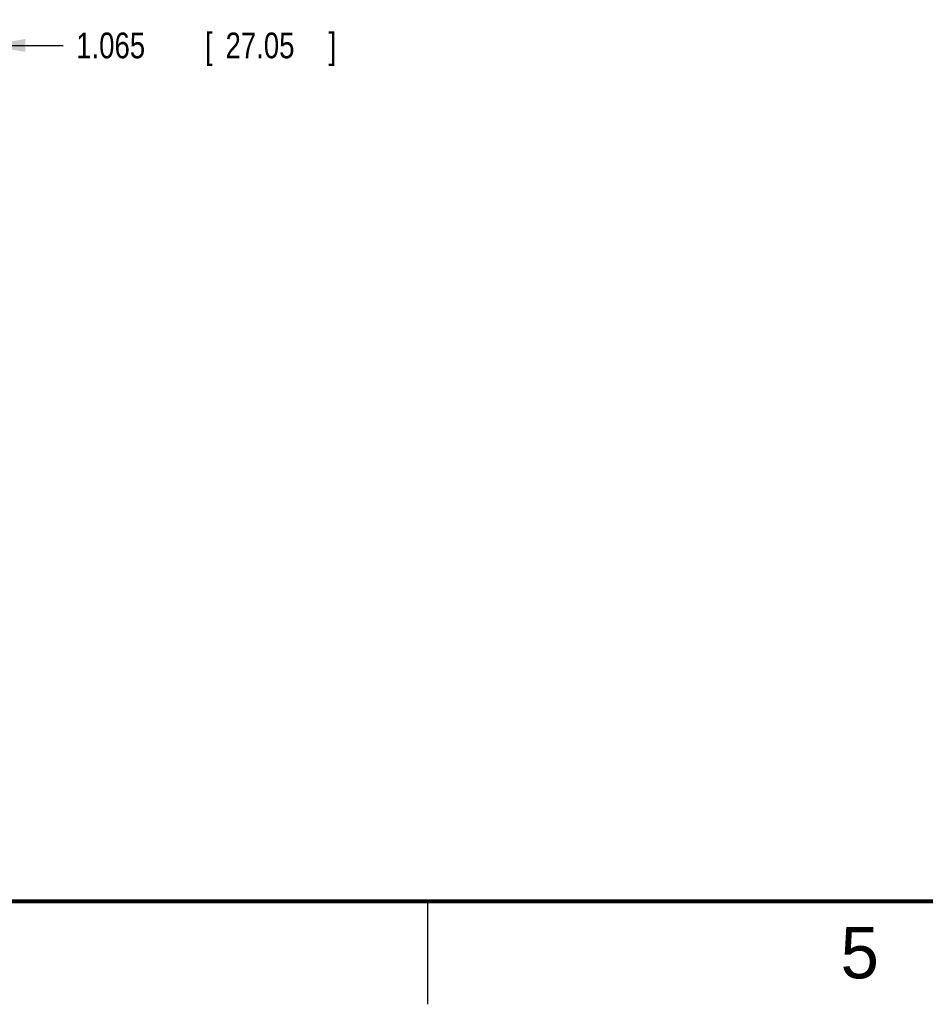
# Model space of a CAD drawing. Header units: inches. Extents: x 0 to 34, y 0 to 22.
# Tile 5 of 22: x 10.8 to 15.2, y 0 to 4.8. Entities that reach past the tile are written whole.
import ezdxf

# ---------------------------------------------------------------- set-up
doc = ezdxf.new("R2010")
doc.units = ezdxf.units.IN
doc.header["$LTSCALE"] = 1.87
doc.header["$MEASUREMENT"] = 0
doc.layers.get('0').update_dxf_attribs({"linetype": 'CONTINUOUS'})
doc.layers.add('DIMENSIONS', color=7, linetype='CONTINUOUS')
doc.styles.get("Standard").update_dxf_attribs({"font": 'txt', "width": 0.8})
doc.dimstyles.new('DIMSTYLE_1', dxfattribs={"dimtxt": 0.125, "dimasz": 0.1875, "dimexe": 0.18, "dimexo": 0.0625, "dimgap": 0.09, "dimtad": 0, "dimtih": 1, "dimtoh": 1, "dimdec": 3, "dimzin": 4, "dimdsep": 46, "dimtxsty": 'STANDARD', "dimblk": '_FILLED', "dimblk1": '_FILLED', "dimblk2": '_FILLED', "dimcen": 0.09, "dimadec": 0, "dimazin": 0, "dimtp": 0.01, "dimtm": 0.01, "dimtfac": 1, "dimtdec": 3, "dimtofl": 0, "dimtmove": 0, "dimatfit": 3, "dimldrblk": '_FILLED', "dimfxl": 1, "dimtolj": 1, "dimtzin": 4, "dimarcsym": 0})

# ---------------------------------------------------------------- blocks, each defined once
blk = doc.blocks.new('_FILLED')
at = {"color": 0, "linetype": 'BYBLOCK'}
blk.add_solid([(0, 0), (-1, 0.167), (-1, -0.167)], dxfattribs=at)
blk = doc.blocks.new('*D26')
at = {"layer": 'DIMENSIONS', "color": 2, "linetype": 'CONTINUOUS'}
for p, q in [((9.5435, 2.8661), (9.5435, 4.7822)), ((10.6086, 3.2397), (10.6086, 4.7822)), ((9.5435, 4.6572), (9.1835, 4.6572)), ((10.6086, 4.6572), (10.9808, 4.6572))]:
    blk.add_line(p, q, dxfattribs=at)
at = {"layer": 'DIMENSIONS', "color": 2, "linetype": 'CONTINUOUS', "xscale": 0.1875, "yscale": 0.1875, "zscale": 0.1875}
blk.add_blockref('_FILLED', (9.5435, 4.6572), dxfattribs=at)
at = {"layer": 'DIMENSIONS', "color": 2, "linetype": 'CONTINUOUS', "xscale": 0.1875, "yscale": 0.1875, "zscale": 0.1875, "rotation": 180}
blk.add_blockref('_FILLED', (10.6086, 4.6572), dxfattribs=at)
at = {"layer": 'DIMENSIONS', "color": 2, "linetype": 'CONTINUOUS', "width": 0.8}
for s, p in [('1.065', (11.0433, 4.5947)), ('[', (11.6683, 4.5947)), ('27.05', (11.7683, 4.5947)), (']', (12.2683, 4.5947))]:
    blk.add_text(s, height=0.125, dxfattribs=at).set_placement(p)

msp = doc.modelspace()

# ---------------------------------------------------------------- linework, layer by layer
at = {"color": 2, "linetype": 'CONTINUOUS'}
msp.add_line((12.75, 0), (12.75, 0.5), dxfattribs=at)
at = {"color": 7, "linetype": 'CONTINUOUS', "const_width": 0.02}
msp.add_lwpolyline([(0.5, 0.5), (33.5, 0.5)], dxfattribs=at)

# ---------------------------------------------------------------- texts
at = {"color": 2, "linetype": 'CONTINUOUS'}
msp.add_text('5', height=0.25, dxfattribs=at).set_placement((14.754, 0.1262))

# ---------------------------------------------------------------- dimensions: what is measured, and where the dimension line sits
at = {"layer": 'DIMENSIONS', "color": 2, "linetype": 'CONTINUOUS'}
dim = msp.add_linear_dim(base=(9.5435, 4.6572), p1=(10.6086, 3.2397), p2=(9.5435, 2.8661), angle=180, dimstyle='DIMSTYLE_1', dxfattribs=at)
dim.commit()
dim.dimension.update_dxf_attribs({"geometry": '*D26', "text_midpoint": (11.7058, 4.6572), "dimtype": 160})

doc.saveas('drawing.dxf')
